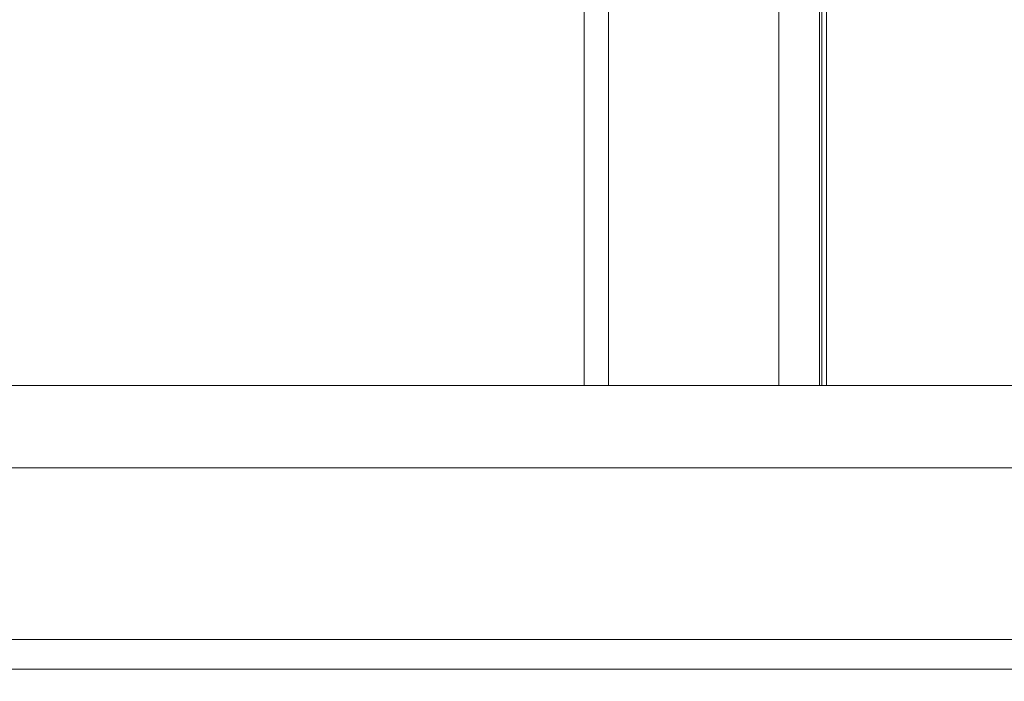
# Model space of a CAD drawing. Header units: millimetres. Extents: x -200 to 200, y -17 to 153.
# Tile 106 of 159: x 74 to 158, y 41 to 97. Entities that reach past the tile are written whole.
import ezdxf

# ---------------------------------------------------------------- set-up
doc = ezdxf.new("R2010")
doc.units = ezdxf.units.MM
doc.header["$LTSCALE"] = 12.7
doc.layers.add('Lighting-LED', color=7, linetype='Continuous', lineweight=5, true_color=0x000000)

msp = doc.modelspace()

# ---------------------------------------------------------------- linework, layer by layer
at = {"layer": 'Lighting-LED', "color": 18, "linetype": 'Continuous', "lineweight": 5, "true_color": 0x000000}
for points in [[(16.074, 58.622, -415.658), (16.074, 125.622, -415.658), (183.79, 125.622, -415.658), (183.79, 58.622, -415.658)], [(183.79, 58.622, -65.97), (183.79, 125.622, -65.97), (16.074, 125.622, -65.97), (16.074, 58.622, -65.97)], [(-124.083, 65.613, -63.981), (-124.083, 115.363, -63.981), (124.085, 115.363, -63.981), (124.085, 65.613, -63.981)], [(124.085, 65.613, -417.644), (124.085, 115.363, -417.644), (-124.083, 115.363, -417.644), (-124.083, 65.613, -417.644)], [(122.014, 65.613, -58.981), (122.014, 115.363, -58.981), (-122.012, 115.363, -58.981), (-122.012, 65.613, -58.981)], [(-122.012, 65.613, -422.644), (-122.012, 115.363, -422.644), (122.014, 115.363, -422.644), (122.014, 65.613, -422.644)], [(138.505, 65.613, -42.489), (138.505, 115.363, -42.489), (122.014, 115.363, -58.981), (122.014, 65.613, -58.981)], [(122.014, 65.613, -422.644), (122.014, 115.363, -422.644), (138.505, 115.363, -439.136), (138.505, 65.613, -439.136)], [(124.085, 65.613, -63.981), (124.085, 115.363, -63.981), (141.939, 115.363, -46.126), (141.939, 65.613, -46.126)], [(141.939, 65.613, -435.499), (141.939, 115.363, -435.499), (124.085, 115.363, -417.644), (124.085, 65.613, -417.644)], [(194.969, 65.613, -40.814), (194.969, 115.363, -40.814), (142.14, 115.363, -40.814), (142.14, 65.613, -40.814)], [(142.14, 65.613, -440.811), (142.14, 115.363, -440.811), (194.969, 115.363, -440.811), (194.969, 65.613, -440.811)], [(142.548, 65.613, -45.814), (142.548, 115.363, -45.814), (194.461, 115.363, -45.814), (194.461, 65.613, -45.814)], [(194.461, 65.613, -435.811), (194.461, 115.363, -435.811), (142.548, 115.363, -435.811), (142.548, 65.613, -435.811)], [(16.074, 58.622, -415.658), (183.79, 58.622, -415.658), (183.79, 58.622, -65.97), (16.074, 58.622, -65.97)], [(181.5, -17.131, -370.651), (-181.5, -17.131, -370.651), (-181.5, 41.573, -370.651), (181.5, 41.573, -370.651)]]:
    msp.add_3dface(points, dxfattribs=at)
for points, invisible_edges in [([(138.892, 65.613, -42.16), (138.892, 115.363, -42.16), (138.505, 115.363, -42.489), (138.505, 65.613, -42.489)], 1), ([(138.505, 65.613, -439.136), (138.505, 115.363, -439.136), (138.892, 115.363, -439.465), (138.892, 65.613, -439.465)], 4), ([(139.304, 65.613, -41.862), (139.304, 115.363, -41.862), (138.892, 115.363, -42.16), (138.892, 65.613, -42.16)], 5), ([(138.892, 65.613, -439.465), (138.892, 115.363, -439.465), (139.304, 115.363, -439.763), (139.304, 65.613, -439.763)], 5), ([(139.738, 65.613, -41.597), (139.738, 115.363, -41.597), (139.304, 115.363, -41.862), (139.304, 65.613, -41.862)], 5), ([(139.304, 65.613, -439.763), (139.304, 115.363, -439.763), (139.738, 115.363, -440.028), (139.738, 65.613, -440.028)], 5), ([(140.191, 65.613, -41.366), (140.191, 115.363, -41.366), (139.738, 115.363, -41.597), (139.738, 65.613, -41.597)], 5), ([(139.738, 65.613, -440.028), (139.738, 115.363, -440.028), (140.191, 115.363, -440.259), (140.191, 65.613, -440.259)], 5), ([(140.661, 65.613, -41.172), (140.661, 115.363, -41.172), (140.191, 115.363, -41.366), (140.191, 65.613, -41.366)], 5), ([(140.191, 65.613, -440.259), (140.191, 115.363, -440.259), (140.661, 115.363, -440.453), (140.661, 65.613, -440.453)], 5), ([(141.144, 65.613, -41.014), (141.144, 115.363, -41.014), (140.661, 115.363, -41.172), (140.661, 65.613, -41.172)], 5), ([(140.661, 65.613, -440.453), (140.661, 115.363, -440.453), (141.144, 115.363, -440.611), (141.144, 65.613, -440.611)], 5), ([(141.639, 65.613, -40.895), (141.639, 115.363, -40.895), (141.144, 115.363, -41.014), (141.144, 65.613, -41.014)], 5), ([(141.144, 65.613, -440.611), (141.144, 115.363, -440.611), (141.639, 115.363, -440.73), (141.639, 65.613, -440.73)], 5), ([(142.14, 65.613, -40.814), (142.14, 115.363, -40.814), (141.639, 115.363, -40.895), (141.639, 65.613, -40.895)], 4), ([(141.639, 65.613, -440.73), (141.639, 115.363, -440.73), (142.14, 115.363, -440.811), (142.14, 65.613, -440.811)], 1), ([(141.939, 65.613, -46.126), (141.939, 115.363, -46.126), (142.03, 115.363, -46.055), (142.03, 65.613, -46.055)], 4), ([(142.03, 65.613, -435.57), (142.03, 115.363, -435.57), (141.939, 115.363, -435.499), (141.939, 65.613, -435.499)], 1), ([(142.03, 65.613, -46.055), (142.03, 115.363, -46.055), (142.126, 115.363, -45.992), (142.126, 65.613, -45.992)], 5), ([(142.126, 65.613, -435.633), (142.126, 115.363, -435.633), (142.03, 115.363, -435.57), (142.03, 65.613, -435.57)], 5), ([(142.126, 65.613, -45.992), (142.126, 115.363, -45.992), (142.226, 115.363, -45.936), (142.226, 65.613, -45.936)], 5), ([(142.226, 65.613, -435.69), (142.226, 115.363, -435.69), (142.126, 115.363, -435.633), (142.126, 65.613, -435.633)], 5), ([(142.226, 65.613, -45.936), (142.226, 115.363, -45.936), (142.33, 115.363, -45.887), (142.33, 65.613, -45.887)], 5), ([(142.33, 65.613, -435.738), (142.33, 115.363, -435.738), (142.226, 115.363, -435.69), (142.226, 65.613, -435.69)], 5), ([(142.33, 65.613, -45.887), (142.33, 115.363, -45.887), (142.438, 115.363, -45.846), (142.438, 65.613, -45.846)], 5), ([(142.438, 65.613, -435.779), (142.438, 115.363, -435.779), (142.33, 115.363, -435.738), (142.33, 65.613, -435.738)], 5), ([(142.438, 65.613, -45.846), (142.438, 115.363, -45.846), (142.548, 115.363, -45.814), (142.548, 65.613, -45.814)], 1), ([(142.548, 65.613, -435.811), (142.548, 115.363, -435.811), (142.438, 115.363, -435.779), (142.438, 65.613, -435.779)], 4), ([(-124.083, 65.613, -63.981), (124.085, 65.613, -63.981), (122.014, 65.613, -58.981), (-122.012, 65.613, -58.981)], 10), ([(-122.012, 65.613, -422.644), (122.014, 65.613, -422.644), (124.085, 65.613, -417.644), (-124.083, 65.613, -417.644)], 10), ([(138.505, 65.613, -42.489), (122.014, 65.613, -58.981), (124.085, 65.613, -63.981), (141.939, 65.613, -46.126)], 10), ([(141.939, 65.613, -435.499), (124.085, 65.613, -417.644), (122.014, 65.613, -422.644), (138.505, 65.613, -439.136)], 10), ([(138.892, 65.613, -42.16), (138.505, 65.613, -42.489), (141.939, 65.613, -46.126)], 10), ([(141.939, 65.613, -435.499), (138.505, 65.613, -439.136), (138.892, 65.613, -439.465)], 9), ([(141.939, 65.613, -46.126), (142.03, 65.613, -46.055), (139.304, 65.613, -41.862), (138.892, 65.613, -42.16)], 10), ([(138.892, 65.613, -439.465), (139.304, 65.613, -439.763), (142.03, 65.613, -435.57), (141.939, 65.613, -435.499)], 10), ([(142.03, 65.613, -46.055), (142.126, 65.613, -45.992), (139.738, 65.613, -41.597), (139.304, 65.613, -41.862)], 10), ([(139.304, 65.613, -439.763), (139.738, 65.613, -440.028), (142.126, 65.613, -435.633), (142.03, 65.613, -435.57)], 10), ([(140.191, 65.613, -41.366), (139.738, 65.613, -41.597), (142.226, 65.613, -45.936), (142.33, 65.613, -45.887)], 10), ([(139.738, 65.613, -41.597), (142.126, 65.613, -45.992), (142.226, 65.613, -45.936)], 9), ([(139.738, 65.613, -440.028), (140.191, 65.613, -440.259), (142.33, 65.613, -435.738), (142.226, 65.613, -435.69)], 10), ([(142.226, 65.613, -435.69), (142.126, 65.613, -435.633), (139.738, 65.613, -440.028)], 10), ([(142.33, 65.613, -45.887), (142.438, 65.613, -45.846), (140.661, 65.613, -41.172), (140.191, 65.613, -41.366)], 10), ([(142.438, 65.613, -435.779), (142.33, 65.613, -435.738), (140.191, 65.613, -440.259), (140.661, 65.613, -440.453)], 10), ([(141.144, 65.613, -41.014), (140.661, 65.613, -41.172), (142.438, 65.613, -45.846), (142.548, 65.613, -45.814)], 10), ([(142.548, 65.613, -435.811), (142.438, 65.613, -435.779), (140.661, 65.613, -440.453), (141.144, 65.613, -440.611)], 10), ([(142.548, 65.613, -45.814), (141.639, 65.613, -40.895), (141.144, 65.613, -41.014)], 9), ([(141.144, 65.613, -440.611), (141.639, 65.613, -440.73), (142.548, 65.613, -435.811)], 10), ([(142.14, 65.613, -40.814), (141.639, 65.613, -40.895), (142.548, 65.613, -45.814)], 10), ([(142.548, 65.613, -435.811), (141.639, 65.613, -440.73), (142.14, 65.613, -440.811)], 9), ([(194.969, 65.613, -40.814), (142.14, 65.613, -40.814), (142.548, 65.613, -45.814), (194.461, 65.613, -45.814)], 10), ([(194.461, 65.613, -435.811), (142.548, 65.613, -435.811), (142.14, 65.613, -440.811), (194.969, 65.613, -440.811)], 10), ([(-192.502, 44.073, -110.972), (-200.002, 44.073, -110.972), (-200.002, 44.073, -110.971), (200.001, 44.073, -110.971)], 8), ([(-181.5, 41.573, -110.971), (181.5, 41.573, -110.971), (-200.002, 44.073, -110.971)], 11), ([(181.5, 41.573, -110.971), (200.001, 41.573, -110.971), (200.001, 44.073, -110.971), (-200.002, 44.073, -110.971)], 8), ([(-192.502, 44.073, -110.972), (200.001, 44.073, -110.971), (192.501, 44.073, -110.972)], 11), ([(192.501, 44.073, -110.972), (-192.502, 44.073, -370.656), (-192.502, 44.073, -110.972)], 9), ([(192.501, 44.073, -110.972), (192.501, 44.073, -370.656), (-192.502, 44.073, -370.656)], 8), ([(192.501, 41.573, -370.656), (-192.502, 41.573, -370.656), (-192.502, 44.073, -370.656), (192.501, 44.073, -370.656)], 10), ([(-192.502, 41.573, -370.656), (192.501, 41.573, -370.656), (181.5, 41.573, -370.651), (-181.5, 41.573, -370.651)], 10), ([(-181.5, 41.573, -110.971), (-181.5, -17.131, -110.971), (181.5, -17.131, -110.971), (181.5, 41.573, -110.971)], 8)]:
    msp.add_3dface(points, dxfattribs=dict(at, invisible_edges=invisible_edges))

doc.saveas('drawing.dxf')
